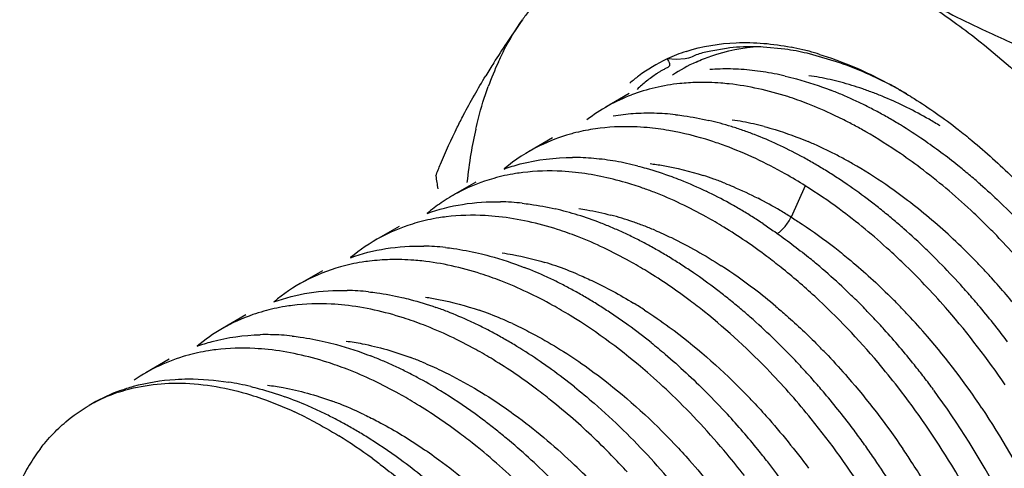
# Model space of a CAD drawing. Header units: inches. Extents: x 0 to 34, y 0 to 22.
# Tile 60 of 79: x 21.128 to 21.38, y 15.054 to 15.169. Entities that reach past the tile are written whole.
import ezdxf

# ---------------------------------------------------------------- set-up
doc = ezdxf.new("R2010")
doc.units = ezdxf.units.IN
doc.header["$LTSCALE"] = 1.87
doc.header["$MEASUREMENT"] = 0
doc.layers.get('0').update_dxf_attribs({"linetype": 'CONTINUOUS'})

msp = doc.modelspace()

# ---------------------------------------------------------------- linework, layer by layer
at = {"color": 7, "linetype": 'CONTINUOUS'}
for p, q in [((21.3092325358, 15.1615463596), (21.3052882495, 15.1608646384)), ((21.3242377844, 15.1613380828), (21.318652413, 15.1618857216)), ((21.3374543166, 15.1581192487), (21.3298955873, 15.1602761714)), ((21.2963483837, 15.158701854), (21.294047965, 15.1588235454)), ((21.2986865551, 15.1588574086), (21.2963477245, 15.1587022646)), ((21.2843865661, 15.1499602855), (21.2784082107, 15.1465084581)), ((21.2647446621, 15.1386192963), (21.2587675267, 15.1351681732)), ((21.2451015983, 15.1272776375), (21.2391237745, 15.1238261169)), ((21.2254616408, 15.1159377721), (21.2194834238, 15.1124860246)), ((21.2058183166, 15.1045959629), (21.1998414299, 15.1011449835)), ((21.1861765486, 15.0932550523), (21.1801997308, 15.0898041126)), ((21.1665356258, 15.0819146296), (21.1605618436, 15.0784654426)), ((21.1468935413, 15.0705735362), (21.1460525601, 15.0700879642))]:
    msp.add_line(p, q, dxfattribs=at)
at = {"color": 9, "linetype": 'CONTINUOUS'}
msp.add_line((21.3294598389, 15.1263408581), (21.3257962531, 15.1183361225), dxfattribs=at)
at = {"color": 7, "linetype": 'CONTINUOUS'}
for centre, radius, start, end in [((21.307028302, 15.1337415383), 0.0611164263, 142.226776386, 144.8998709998), ((21.4807434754, 15.0114704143), 0.2735480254, 144.8687732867, 146.3951283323), ((21.4530198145, 15.029827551), 0.2402977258, 146.382057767, 147.8038765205), ((21.3118795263, 15.1208168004), 0.041981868, 107.9663833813, 115.1344827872), ((21.3142866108, 15.0927156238), 0.0693402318, 76.9908255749, 81.7488628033), ((21.3123076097, 15.0927479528), 0.0704033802, 76.4456429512, 78.9579304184), ((21.3115754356, 15.089675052), 0.0735622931, 75.159433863, 76.4521911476), ((21.3106191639, 15.0861016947), 0.0772613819, 73.0615644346, 75.1526647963), ((21.4325553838, 15.0426936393), 0.2161248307, 147.799587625, 148.8469562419), ((21.3255929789, 15.1237122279), 0.0822640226, 155.2968903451, 160.0758120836), ((21.3191070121, 15.1192247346), 0.0426259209, 114.4309539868, 123.7099731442), ((21.3091014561, 15.1000187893), 0.0562517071, 91.481452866, 94.1819563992), ((21.3091639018, 15.0975853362), 0.0586859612, 88.8538495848, 91.4809764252), ((21.3091108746, 15.0949537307), 0.0613181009, 86.2993138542, 88.8534971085), ((21.3089282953, 15.092135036), 0.0641427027, 83.8175602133, 86.2990744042), ((21.308564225, 15.0888000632), 0.0674974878, 81.4164901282, 83.8151884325), ((21.3077499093, 15.0834948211), 0.0728648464, 76.843701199, 81.4059663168), ((21.2954636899, 15.050546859), 0.1159969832, 59.9585894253, 61.3956014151), ((21.3002999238, 15.0586584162), 0.0988341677, 66.9744056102, 68.8243715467), ((21.3008312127, 15.1076169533), 0.0448904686, 110.849897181, 127.4573244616), ((21.2983905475, 15.054163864), 0.1037174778, 65.1822744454, 66.9748213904), ((21.2963324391, 15.0497115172), 0.1086224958, 63.4427110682, 65.1826749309), ((21.2891093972, 15.0927694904), 0.0521498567, 94.0696773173, 99.7803859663), ((21.2894521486, 15.0883184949), 0.0566139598, 88.6859359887, 94.0959924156), ((21.2893616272, 15.0822002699), 0.0627326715, 83.693457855, 88.7314290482), ((21.2941269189, 15.0452982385), 0.1135561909, 61.7520058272, 63.4428788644), ((21.2913677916, 15.0401668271), 0.1193823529, 60.1174915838, 61.751095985), ((21.2866045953, 15.0651421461), 0.0800339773, 74.7624178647, 76.8944926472), ((21.2855160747, 15.0611444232), 0.0841772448, 72.6998940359, 74.7627153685), ((21.2873602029, 15.0404014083), 0.1151971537, 61.7119458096, 63.3794713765), ((21.288267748, 15.0347695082), 0.1256066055, 58.5415574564, 60.1180295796), ((21.3493602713, 15.1168273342), 0.1070402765, 167.0234714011, 170.4645158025), ((21.2817830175, 15.0951069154), 0.0462017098, 105.6750399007, 116.1447112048), ((21.282214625, 15.0936308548), 0.0477394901, 103.9358153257, 105.6951455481), ((21.2825285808, 15.092343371), 0.0490646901, 100.9797492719, 103.9295607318), ((21.2828825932, 15.0905141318), 0.0509278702, 98.1068995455, 100.9787721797), ((21.2828493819, 15.0728234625), 0.0686800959, 80.2022395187, 84.890926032), ((21.2842505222, 15.0570795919), 0.0884345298, 70.7024294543, 72.7002093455), ((21.2827980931, 15.0529317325), 0.0928293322, 68.7652548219, 70.7023905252), ((21.2846468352, 15.0353574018), 0.1209246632, 60.0992983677, 61.7124437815), ((21.278250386, 15.024544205), 0.1334872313, 55.5187934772, 60.0329142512), ((21.2839845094, 15.0277918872), 0.1337939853, 55.512699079, 58.5363318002), ((21.2802048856, 15.0463045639), 0.0999457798, 65.0635926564, 68.7555972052), ((21.2759600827, 15.0160536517), 0.148012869, 51.2913109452, 55.5252093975), ((21.3604058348, 15.1150528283), 0.1182272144, 170.5031900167, 174.0893023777), ((21.2813895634, 15.0960015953), 0.045225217, 116.1966973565, 129.9317074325), ((21.2754595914, 15.0359337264), 0.1113505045, 61.675895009, 65.0993799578), ((21.2710151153, 15.0140210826), 0.1462577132, 52.6767577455, 55.5162068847), ((21.2698269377, 15.0721116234), 0.061475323, 84.8897599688, 89.9576707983), ((21.2693289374, 15.0660162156), 0.0675908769, 80.165142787, 84.9295259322), ((21.2684265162, 15.0604565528), 0.0732230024, 77.9560865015, 80.2124681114), ((21.2676144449, 15.0566616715), 0.0771037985, 75.7732549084, 77.9543394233), ((21.2709850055, 15.0274692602), 0.1209246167, 60.0993139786, 61.712454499), ((21.2681580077, 15.0225510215), 0.1265974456, 58.5355117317, 60.0997821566), ((21.2652476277, 15.017793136), 0.1321748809, 57.0161346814, 58.5359558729), ((21.2684655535, 15.0064586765), 0.1601870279, 50.0106735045, 51.3457054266), ((21.818970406, 15.213709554), 0.5902688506, 188.2610211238, 188.5885596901), ((21.262285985, 15.0132279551), 0.1376165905, 55.5365304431, 57.0165513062), ((21.2653304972, 15.0027194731), 0.1650665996, 48.7016819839, 50.0110248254), ((21.2614170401, 15.0852413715), 0.044561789, 118.0987577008, 124.4157288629), ((21.2568899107, 15.0372826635), 0.0937283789, 68.8242141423, 70.7424160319), ((21.254779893, 15.0223971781), 0.1137779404, 60.9736278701, 64.3149291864), ((21.2545854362, 15.0072742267), 0.140652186, 53.5469018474, 57.838142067), ((21.2583417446, 15.0074982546), 0.1445726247, 52.6601088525, 55.5327065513), ((21.2621135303, 15.0842066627), 0.0458096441, 124.4277075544, 130.0674252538), ((21.2501447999, 15.060248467), 0.0620027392, 83.7277157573, 88.8219903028), ((21.2532512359, 15.0007368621), 0.1530358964, 51.2981723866, 52.6802711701), ((21.2469025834, 15.0408990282), 0.0816489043, 72.6774449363, 76.8934340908), ((21.2506948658, 15.014896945), 0.1223182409, 59.4290353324, 61.0051385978), ((21.2481706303, 15.0106217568), 0.1272830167, 57.9074898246, 59.4294928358), ((21.2493801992, 14.9959058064), 0.1592265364, 49.9544065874, 51.2980661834), ((21.2442852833, 15.0323028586), 0.0906345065, 68.7832906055, 72.7159604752), ((21.2452020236, 15.0058925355), 0.1328667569, 56.4232421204, 57.9064547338), ((21.2454558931, 14.9912346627), 0.1653273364, 48.6470127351, 49.9548276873), ((21.2415359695, 15.0250246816), 0.0984143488, 66.9663560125, 68.8246177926), ((21.2396843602, 15.0206679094), 0.1031482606, 65.1639870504, 66.9667397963), ((21.240426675, 14.9855342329), 0.1729291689, 46.1070680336, 48.6440481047), ((21.2449525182, 14.9839865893), 0.1860640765, 43.6960031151, 44.8999127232), ((21.2420269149, 15.0733953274), 0.0451212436, 118.0779025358, 130.0285885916), ((21.2375883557, 15.0161425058), 0.1081354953, 63.4145773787, 65.1632553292), ((21.2349236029, 15.0108178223), 0.1140897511, 61.7308335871, 63.4145575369), ((21.2403061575, 14.9795875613), 0.192462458, 41.3354048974, 43.6872835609), ((21.2304421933, 15.0480681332), 0.0628399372, 83.7619948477, 88.7870016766), ((21.2320484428, 15.0054687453), 0.1201625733, 60.1080979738, 61.731383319), ((21.2290355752, 15.0002252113), 0.1262100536, 58.5396403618, 60.1086143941), ((21.2345040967, 14.9793021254), 0.1815264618, 44.8995926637, 46.1237252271), ((21.2245136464, 15.0518951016), 0.0555566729, 91.4691819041, 96.8999687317), ((21.2259173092, 14.9951265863), 0.1321866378, 57.0205745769, 58.540130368), ((21.2275345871, 14.98184882), 0.1627211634, 49.5282093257, 50.8423139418), ((21.2303152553, 14.9751366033), 0.1874339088, 42.4989739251, 44.8977167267), ((21.2227350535, 15.0613792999), 0.0458833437, 105.5954436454, 118.0922378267), ((21.2210976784, 15.0118718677), 0.1003924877, 65.1097341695, 68.783194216), ((21.2227286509, 14.9902105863), 0.138046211, 55.5457902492, 57.0210342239), ((21.2199183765, 14.9763899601), 0.1653114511, 47.3805704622, 51.3032127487), ((21.2230761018, 14.976635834), 0.1695807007, 46.9680970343, 49.5254818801), ((21.227037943, 14.9743098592), 0.1836684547, 43.3098328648, 45.7338313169), ((21.2223960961, 15.0621267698), 0.0450643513, 118.1595631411, 130.0204983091), ((21.2172797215, 15.0034539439), 0.1096354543, 63.4275494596, 65.1513449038), ((21.2184602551, 14.9840077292), 0.1455757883, 52.6892516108, 55.5417059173), ((21.2257924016, 14.9709422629), 0.1936021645, 41.3370909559, 42.5098963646), ((21.2108628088, 15.0370314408), 0.0625344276, 83.8006971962, 88.8500539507), ((21.2147913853, 14.9984766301), 0.1152001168, 61.761715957, 63.4280495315), ((21.2121717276, 14.9935967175), 0.1207387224, 60.1476631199, 61.7621875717), ((21.2131102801, 14.9768878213), 0.1544815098, 51.3425811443, 52.7116864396), ((21.2178719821, 14.9709916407), 0.1772577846, 45.7435473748, 46.9834678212), ((21.2205267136, 14.9682224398), 0.1925820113, 40.955074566, 43.29888664), ((21.2094469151, 14.9888470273), 0.1262145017, 58.5800984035, 60.1481062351), ((21.21001203, 14.9730130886), 0.1594426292, 50.0013279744, 51.3429378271), ((21.2150703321, 14.9681149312), 0.1812733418, 44.5205143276, 45.7438524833), ((21.2235877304, 14.9690015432), 0.1965393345, 40.1755771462, 41.3373839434), ((21.2037890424, 15.0063945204), 0.0940789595, 68.8174417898, 70.7281083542), ((21.2066455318, 14.984259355), 0.1315898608, 57.0548392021, 58.5805188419), ((21.2037977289, 14.9798631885), 0.1368278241, 55.5674646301, 57.0552336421), ((21.2070307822, 14.9694585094), 0.1640819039, 48.6842859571, 50.0016644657), ((21.212510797, 14.9655970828), 0.184863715, 43.3119182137, 44.5206907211), ((21.209520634, 14.9589609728), 0.2069647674, 34.2349358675, 40.8942690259), ((21.2202553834, 14.9662069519), 0.2008883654, 36.7307255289, 40.1714308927), ((21.2013787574, 15.000209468), 0.1007170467, 65.1490442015, 68.8103194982), ((21.2009342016, 14.9756845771), 0.1418934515, 54.1141191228, 55.5678357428), ((21.199229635, 14.9607014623), 0.1758095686, 43.6250404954, 48.6589181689), ((21.2092137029, 14.9624920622), 0.18939273, 42.1233574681, 43.3111920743), ((21.2024749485, 15.0511066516), 0.0446467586, 119.9280047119, 130.0853969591), ((21.1979028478, 14.9925329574), 0.1091435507, 63.4553600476, 65.1868779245), ((21.1956477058, 14.988016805), 0.114191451, 61.7745646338, 63.4557745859), ((21.1964126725, 14.9694618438), 0.1495854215, 51.2985115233, 54.1081118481), ((21.2033665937, 14.9572362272), 0.1972547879, 38.656116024, 42.1165140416), ((21.1913226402, 15.0294501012), 0.0587738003, 88.8274742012, 91.4509331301), ((21.1912395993, 15.025904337), 0.0623205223, 83.7497638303, 88.8178516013), ((21.1932785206, 14.9836012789), 0.1192024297, 60.1392031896, 61.7749557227), ((21.1904952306, 14.9787581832), 0.1247883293, 58.5514656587, 60.1380905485), ((21.1860943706, 14.9715864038), 0.1332027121, 55.5089936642, 58.5460185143), ((21.1832460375, 15.0392361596), 0.0453016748, 105.6838634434, 124.4872170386), ((21.1822936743, 14.9902517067), 0.0992242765, 66.945229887, 68.788278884), ((21.1889061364, 14.9505279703), 0.1903016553, 42.5124139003, 43.6978222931), ((21.1803359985, 14.985649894), 0.1042251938, 65.1616076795, 66.9456707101), ((21.1782276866, 14.9810931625), 0.1092460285, 63.4324654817, 65.1620360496), ((21.1803169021, 14.9630461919), 0.1435133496, 54.1007741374, 55.5386360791), ((21.1757054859, 14.9566934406), 0.1513633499, 51.3197649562, 54.0968118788), ((21.185887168, 14.9477589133), 0.1943982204, 41.3448268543, 42.5127351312), ((21.1973078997, 14.9522817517), 0.2050808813, 37.5603336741, 38.6797135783), ((21.1759869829, 14.9766104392), 0.1142575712, 61.7523786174, 63.4328694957), ((21.1728271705, 14.9707527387), 0.1209131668, 58.4966384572, 61.7470899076), ((21.1953933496, 14.9508081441), 0.2074968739, 36.4507061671, 37.5606217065), ((21.1704065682, 15.0050299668), 0.0719316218, 78.6444728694, 80.9385516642), ((21.1695533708, 15.0007790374), 0.0762673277, 76.442303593, 78.6448464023), ((21.1832335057, 14.9454225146), 0.1979338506, 40.1915845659, 41.3451350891), ((21.1875528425, 14.9460131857), 0.2097915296, 31.2298399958, 37.8750746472), ((21.1936550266, 14.9494504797), 0.2096973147, 27.6449233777, 36.4496329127), ((21.1694341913, 15.0315641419), 0.0450515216, 109.945792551, 120.019290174), ((21.1667392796, 15.0341318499), 0.041484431, 108.5914625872, 117.2315913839), ((21.1635494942, 14.9811259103), 0.0968345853, 66.5766948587, 70.3258852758), ((21.1651815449, 14.9582393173), 0.1355774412, 53.9992138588, 58.5051487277), ((21.1718569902, 14.9415376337), 0.1868041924, 42.5315499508, 44.9373616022), ((21.1779122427, 14.9425537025), 0.1970564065, 39.0347114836, 41.3570358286), ((21.1796843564, 14.9424400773), 0.2025697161, 36.7756953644, 40.1881420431), ((21.1664115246, 15.0348264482), 0.0407168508, 117.2687577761, 120.000896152), ((21.1602842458, 14.9734042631), 0.1052179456, 64.847739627, 66.6166366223), ((21.1612725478, 14.9427987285), 0.1647929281, 48.7207493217, 51.3310302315), ((21.1559890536, 14.9765346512), 0.1013167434, 63.337880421, 65.119672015), ((21.1581374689, 14.9688303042), 0.110270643, 63.1330428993, 64.8481683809), ((21.1558609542, 14.9643348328), 0.1153096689, 61.4665619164, 63.1334459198), ((21.1571067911, 14.9468107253), 0.1495696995, 52.6727243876, 54.0701343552), ((21.166084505, 14.9362184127), 0.1946537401, 39.0196811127, 42.5367258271), ((21.1677829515, 14.9345565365), 0.2099610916, 32.3630732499, 38.9890240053), ((21.1534748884, 14.9599446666), 0.1203063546, 59.8441345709, 61.4669462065), ((21.1508974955, 14.9555105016), 0.1254351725, 58.2642101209, 59.843653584), ((21.1535566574, 14.9421532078), 0.1554259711, 51.3123808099, 52.6731491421), ((21.1426972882, 14.9532389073), 0.1281543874, 53.7398701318, 58.3267280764), ((21.1450685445, 14.9461804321), 0.13643629, 53.7632804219, 58.2433063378), ((21.1500676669, 14.9377945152), 0.1610090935, 49.9843991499, 51.3127793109), ((21.1769840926, 14.9403706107), 0.2059715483, 35.6610751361, 36.7871027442), ((21.1720775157, 15.0294361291), 0.0485731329, 142.6542377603, 145.5621108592), ((21.1456171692, 14.9325064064), 0.1679207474, 47.3946378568, 49.9815786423), ((21.1753520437, 14.9392027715), 0.2079783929, 34.5425470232, 35.660352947), ((21.1777739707, 15.0269160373), 0.0547082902, 146.7582520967, 149.3870251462), ((21.1427301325, 14.9216739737), 0.1995547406, 36.7453859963, 42.4907009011), ((21.1598565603, 14.9310790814), 0.2027280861, 37.9035429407, 39.0399917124), ((21.1729331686, 14.9375448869), 0.2109108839, 32.3335711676, 34.5409340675), ((21.1815960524, 15.024696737), 0.0591278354, 149.422252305, 154.4263160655), ((21.135764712, 14.9331893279), 0.1524144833, 51.0703811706, 53.8290802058), ((21.1372702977, 14.9234313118), 0.1802506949, 42.444082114, 47.3945614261), ((21.1545577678, 14.9270033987), 0.2094129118, 32.3495651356, 37.8927830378), ((21.1854595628, 14.9446949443), 0.2122649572, 29.051188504, 31.2411533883)]:
    msp.add_arc(centre, radius, start, end, dxfattribs=at)
at = {"color": 9, "linetype": 'CONTINUOUS'}
for centre, radius, start, end in [((21.32093703, 15.0875227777), 0.0676626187, 77.3221438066, 81.99654084), ((21.3195149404, 15.0808685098), 0.0744667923, 75.1897251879, 77.3783020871), ((21.3184157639, 15.076709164), 0.0787689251, 73.0805076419, 75.1901246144), ((21.3171254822, 15.0724653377), 0.0832045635, 71.0469081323, 73.0809481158), ((21.3156519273, 15.0681722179), 0.0877435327, 69.0853956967, 71.047374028), ((21.3140067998, 15.063865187), 0.0923540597, 67.1924141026, 69.0858742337), ((21.3115977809, 15.0581658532), 0.0985416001, 63.5590790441, 67.1857939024), ((21.3073908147, 15.0495855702), 0.1080976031, 60.1791246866, 63.5875375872), ((21.3012312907, 15.0756389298), 0.0682052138, 77.3357686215, 81.9982780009), ((21.2999226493, 15.0695097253), 0.0744722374, 75.199283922, 77.3872733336), ((21.3026420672, 15.0411501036), 0.1177776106, 58.6127916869, 60.2155786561), ((21.2925652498, 15.0484057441), 0.0968498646, 65.333606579, 67.1654905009), ((21.2902947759, 15.0434593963), 0.1022924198, 63.5675066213, 65.3341551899), ((21.287856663, 15.0385525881), 0.1077715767, 61.861150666, 63.5680385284), ((21.2852759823, 15.0337251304), 0.1132455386, 60.209515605, 61.8616635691), ((21.2805883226, 15.0256207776), 0.1226078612, 55.4816484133, 60.190032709), ((21.2772652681, 15.0481561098), 0.084932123, 70.1856064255, 72.1739695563), ((21.2756360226, 15.0436320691), 0.089740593, 68.2675724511, 70.1860829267), ((21.274164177, 15.0159976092), 0.1341772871, 54.0816710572, 55.5499801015), ((21.2713579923, 15.0121220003), 0.1389621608, 52.6479168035, 54.082064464), ((21.2667298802, 15.0242472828), 0.1110875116, 59.5709791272, 62.8930337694), ((21.2671802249, 15.0066700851), 0.1458307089, 49.860137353, 52.6427062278), ((21.2627078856, 15.0172754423), 0.1191360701, 58.0250233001, 59.6012958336), ((21.2591200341, 15.0412606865), 0.0802411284, 70.99541604, 75.174014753), ((21.2568158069, 15.0343535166), 0.0875221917, 69.0800489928, 71.0416649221), ((21.2569070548, 14.9944945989), 0.1617611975, 44.65969098, 49.8585200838), ((21.2552256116, 15.0301915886), 0.0919775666, 67.1845206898, 69.0804861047), ((21.2475918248, 14.9849655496), 0.1750851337, 43.5069177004, 44.7350665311), ((21.2389353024, 15.028272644), 0.0819780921, 71.0454856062, 73.0924831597), ((21.2367835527, 15.0220539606), 0.0885585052, 67.1384496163, 71.0356915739), ((21.2351848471, 14.9937038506), 0.1336835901, 52.5885893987, 57.0301263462), ((21.2448875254, 14.9823971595), 0.1788147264, 42.2985772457, 43.5072628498), ((21.2410958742, 14.9789668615), 0.1839277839, 38.7440223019, 42.2940457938), ((21.2273010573, 14.9831590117), 0.1468490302, 49.879093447, 52.6448923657), ((21.2312595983, 14.9768677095), 0.1704542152, 44.3437578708, 45.5839868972), ((21.2168878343, 15.0099565), 0.0893528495, 67.1506061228, 71.038512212), ((21.2211522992, 14.9908535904), 0.1235097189, 57.075940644, 58.6306096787), ((21.2287838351, 14.9744488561), 0.1739154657, 43.1196833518, 44.3435607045), ((21.2138518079, 15.0025643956), 0.0973438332, 65.3659561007, 67.1933636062), ((21.2243820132, 14.9703391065), 0.1799375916, 40.7244642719, 43.11683851), ((21.2150402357, 14.9623460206), 0.1922321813, 33.843281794, 40.7133841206), ((21.2084204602, 14.9624609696), 0.174881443, 43.5030519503, 44.7312598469), ((21.196383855, 14.996379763), 0.0917413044, 67.6393533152, 69.5426080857), ((21.1890460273, 14.9512845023), 0.1745753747, 43.5251090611, 44.7539807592), ((21.1779415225, 14.9882516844), 0.0883230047, 68.0856893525, 70.0190865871), ((21.1752452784, 14.9815890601), 0.0955105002, 64.3921265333, 68.0768107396), ((21.2118404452, 14.9599643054), 0.1962156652, 26.0481063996, 33.8927903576), ((21.1912299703, 14.9481103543), 0.1973066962, 33.0691518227, 34.1932204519), ((21.1523312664, 14.9310543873), 0.1710215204, 43.8565520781, 46.3487762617), ((21.1902733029, 14.9474862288), 0.1984489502, 29.7082377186, 33.0694459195)]:
    msp.add_arc(centre, radius, start, end, dxfattribs=at)
at = {"color": 7, "linetype": 'CONTINUOUS'}
for points, knots in [([(21.3534625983, 15.1774916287), (21.3547097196, 15.1767715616), (21.3597842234, 15.173740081), (21.3646839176, 15.1704186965), (21.3682891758, 15.1677753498)], [0, 0, 0, 0, 0.2436443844, 1, 1, 1, 1]), ([(21.3534625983, 15.1774916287), (21.3552411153, 15.176464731), (21.3625464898, 15.1723643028), (21.3700412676, 15.1686042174), (21.3757747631, 15.1659375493)], [0, 0, 0, 0, 0.2451585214, 1, 1, 1, 1]), ([(21.2508573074, 15.1580917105), (21.2513031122, 15.1590577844), (21.2531181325, 15.1627862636), (21.2552531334, 15.1663619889), (21.2570259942, 15.168883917)], [0, 0, 0, 0, 0.2565837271, 1, 1, 1, 1]), ([(21.3682891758, 15.1677753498), (21.3702917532, 15.1663070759), (21.3784218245, 15.1600839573), (21.3860568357, 15.1532210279), (21.3915483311, 15.1477472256)], [0, 0, 0, 0, 0.2425726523, 1, 1, 1, 1]), ([(21.3757747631, 15.1659375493), (21.3777616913, 15.1650134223), (21.3858690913, 15.1613441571), (21.3941166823, 15.1579882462), (21.4003854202, 15.1556026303)], [0, 0, 0, 0, 0.2462533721, 1, 1, 1, 1]), ([(21.2989298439, 15.1607515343), (21.3030470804, 15.1620882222), (21.3120901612, 15.1635773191), (21.3211740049, 15.1627481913), (21.3257919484, 15.1618479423)], [0, 0, 0, 0, 0.4791838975, 1, 1, 1, 1]), ([(21.3052882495, 15.1608646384), (21.3047035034, 15.1607471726), (21.3035655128, 15.160508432), (21.3019260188, 15.1600550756), (21.3003895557, 15.1593025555), (21.2992897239, 15.1589583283), (21.2986865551, 15.1588574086)], [0, 0, 0, 0, 0.2587527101, 0.5049005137, 0.7346853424, 1, 1, 1, 1]), ([(21.3014999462, 15.1580450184), (21.3027418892, 15.158609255), (21.3079276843, 15.1606779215), (21.3134934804, 15.161754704), (21.3176979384, 15.1620414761)], [0, 0, 0, 0, 0.2445365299, 1, 1, 1, 1]), ([(21.318652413, 15.1618857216), (21.3178493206, 15.1619265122), (21.3147065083, 15.1620182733), (21.3115521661, 15.1618558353), (21.3092325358, 15.1615463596)], [0, 0, 0, 0, 0.255740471, 1, 1, 1, 1]), ([(21.3331288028, 15.160011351), (21.3346153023, 15.1595589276), (21.3407614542, 15.1574899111), (21.3466708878, 15.154745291), (21.3509983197, 15.1523859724)], [0, 0, 0, 0, 0.2396906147, 1, 1, 1, 1]), ([(21.294047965, 15.1588235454), (21.2914838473, 15.1576174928), (21.2882103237, 15.1556414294), (21.2852583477, 15.1532666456), (21.28453492, 15.1526445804)], [0, 0, 0, 0, 0.748104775, 1, 1, 1, 1]), ([(21.294047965, 15.1588235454), (21.2941721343, 15.1586300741), (21.2944100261, 15.1582556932), (21.2946859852, 15.1576949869), (21.294706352, 15.1570423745), (21.2941656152, 15.1565695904), (21.2934726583, 15.1562533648), (21.2927068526, 15.1559043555), (21.2920072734, 15.1554720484), (21.2911449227, 15.1548552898), (21.2900502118, 15.1541120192), (21.2887838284, 15.153137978), (21.2875524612, 15.1521150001), (21.28676079, 15.1513972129), (21.286372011, 15.1510298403)], [0, 0, 0, 0, 0.0566413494, 0.1091262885, 0.1538495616, 0.2046412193, 0.2723671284, 0.3444668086, 0.4108589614, 0.4747733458, 0.6056449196, 0.7368097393, 0.8682100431, 1, 1, 1, 1]), ([(21.3554210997, 15.1498739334), (21.3539328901, 15.1507318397), (21.3481491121, 15.153900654), (21.3420738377, 15.1565541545), (21.3374543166, 15.1581192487)], [0, 0, 0, 0, 0.2604581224, 1, 1, 1, 1]), ([(21.2403260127, 15.1413201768), (21.2408532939, 15.1423810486), (21.2431363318, 15.1468505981), (21.2456150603, 15.1512193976), (21.2475982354, 15.1545005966)], [0, 0, 0, 0, 0.2360564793, 1, 1, 1, 1]), ([(21.3017198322, 15.1528029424), (21.3002470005, 15.1527672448), (21.2945442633, 15.1524093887), (21.2888909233, 15.1511111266), (21.2849290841, 15.1496011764)], [0, 0, 0, 0, 0.2578752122, 1, 1, 1, 1]), ([(21.3099146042, 15.1524414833), (21.3092221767, 15.1525172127), (21.3064986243, 15.1527720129), (21.3037580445, 15.1528523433), (21.3017198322, 15.1528029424)], [0, 0, 0, 0, 0.2546481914, 1, 1, 1, 1]), ([(21.3300816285, 15.1473466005), (21.328386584, 15.148004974), (21.321844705, 15.1503327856), (21.3150101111, 15.1518841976), (21.3099146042, 15.1524414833)], [0, 0, 0, 0, 0.2618569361, 1, 1, 1, 1]), ([(21.3243345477, 15.1544471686), (21.3253012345, 15.1542223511), (21.3292521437, 15.1532235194), (21.3331273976, 15.1519320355), (21.3360015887, 15.1508190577)], [0, 0, 0, 0, 0.2435759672, 1, 1, 1, 1]), ([(21.2450535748, 15.1408634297), (21.2452712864, 15.1418054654), (21.246175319, 15.1454781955), (21.2472924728, 15.1490993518), (21.2482529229, 15.1517458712)], [0, 0, 0, 0, 0.2556307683, 1, 1, 1, 1]), ([(21.3535347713, 15.1509612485), (21.3548071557, 15.1502255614), (21.3599921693, 15.1470974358), (21.3649501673, 15.1435972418), (21.3685686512, 15.1407814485)], [0, 0, 0, 0, 0.2427451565, 1, 1, 1, 1]), ([(21.3389776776, 15.1433869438), (21.3382384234, 15.1437573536), (21.3353199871, 15.1451795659), (21.3323370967, 15.1464705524), (21.3300816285, 15.1473466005)], [0, 0, 0, 0, 0.2546941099, 1, 1, 1, 1]), ([(21.2962526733, 15.1445533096), (21.2969537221, 15.1444766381), (21.2998072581, 15.1441186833), (21.30263793, 15.1435833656), (21.3047518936, 15.1430915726)], [0, 0, 0, 0, 0.2452420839, 1, 1, 1, 1]), ([(21.2348263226, 15.1288979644), (21.2352143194, 15.1298978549), (21.2369010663, 15.1341015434), (21.2387874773, 15.1382246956), (21.2403260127, 15.1413201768)], [0, 0, 0, 0, 0.2367995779, 1, 1, 1, 1]), ([(21.2889654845, 15.1412306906), (21.287830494, 15.1413310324), (21.2834107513, 15.1416052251), (21.2789564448, 15.1413973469), (21.2757007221, 15.1409330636)], [0, 0, 0, 0, 0.2573164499, 1, 1, 1, 1]), ([(21.308924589, 15.1365757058), (21.307718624, 15.137020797), (21.3030170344, 15.1386475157), (21.2981727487, 15.1398751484), (21.2945367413, 15.1405018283)], [0, 0, 0, 0, 0.2583828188, 1, 1, 1, 1]), ([(21.3685686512, 15.1407814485), (21.3697652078, 15.1398503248), (21.3746002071, 15.1359660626), (21.3792022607, 15.1317941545), (21.3825478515, 15.1285140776)], [0, 0, 0, 0, 0.2444849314, 1, 1, 1, 1]), ([(21.3294564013, 15.1263430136), (21.3277677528, 15.1274017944), (21.321191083, 15.1313171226), (21.3142354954, 15.1346155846), (21.308924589, 15.1365757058)], [0, 0, 0, 0, 0.2603962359, 1, 1, 1, 1]), ([(21.252324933, 15.1306367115), (21.2536863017, 15.1311314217), (21.2593720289, 15.1329003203), (21.2653720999, 15.1335887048), (21.2698723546, 15.1335869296)], [0, 0, 0, 0, 0.2434924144, 1, 1, 1, 1]), ([(21.2571407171, 15.129734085), (21.2565029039, 15.1296560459), (21.2539897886, 15.1293020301), (21.251502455, 15.1287615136), (21.2496775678, 15.1282500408)], [0, 0, 0, 0, 0.2532015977, 1, 1, 1, 1]), ([(21.2705806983, 15.1297682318), (21.2694320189, 15.1298931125), (21.2649614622, 15.1302613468), (21.2604461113, 15.1301385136), (21.2571407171, 15.129734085)], [0, 0, 0, 0, 0.2575966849, 1, 1, 1, 1]), ([(21.2878029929, 15.1257665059), (21.2863539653, 15.1262725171), (21.2807363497, 15.1280771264), (21.2749209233, 15.1292963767), (21.2705806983, 15.1297682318)], [0, 0, 0, 0, 0.2601139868, 1, 1, 1, 1]), ([(21.2865634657, 15.1314007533), (21.2872854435, 15.1312178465), (21.2902198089, 15.1304303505), (21.2931104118, 15.1294818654), (21.2952617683, 15.128687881)], [0, 0, 0, 0, 0.2451582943, 1, 1, 1, 1]), ([(21.376749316, 15.1153237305), (21.3753830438, 15.1166946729), (21.3699511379, 15.1219755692), (21.3641785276, 15.1269101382), (21.3596927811, 15.130329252)], [0, 0, 0, 0, 0.2554873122, 1, 1, 1, 1]), ([(21.2496775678, 15.1282500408), (21.2488699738, 15.1280236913), (21.2456933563, 15.1270432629), (21.2426211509, 15.1257215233), (21.2404287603, 15.1245509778)], [0, 0, 0, 0, 0.2523192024, 1, 1, 1, 1]), ([(21.2952617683, 15.128687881), (21.2959983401, 15.1284160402), (21.298986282, 15.127270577), (21.3019177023, 15.1259788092), (21.3040940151, 15.1249327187)], [0, 0, 0, 0, 0.2453692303, 1, 1, 1, 1]), ([(21.3085676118, 15.1157707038), (21.3070988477, 15.1166691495), (21.3013613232, 15.1200235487), (21.2953396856, 15.1229039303), (21.290747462, 15.1246821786)], [0, 0, 0, 0, 0.2590575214, 1, 1, 1, 1]), ([(21.3742710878, 15.1267312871), (21.3759464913, 15.1252596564), (21.3826670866, 15.1191137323), (21.3889082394, 15.1124487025), (21.3933454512, 15.1071963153)], [0, 0, 0, 0, 0.2448950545, 1, 1, 1, 1]), ([(21.2326264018, 15.1192731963), (21.235554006, 15.1203377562), (21.2417727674, 15.1219102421), (21.2481662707, 15.1223038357), (21.2514194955, 15.1222381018)], [0, 0, 0, 0, 0.489108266, 1, 1, 1, 1]), ([(21.2569188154, 15.1218800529), (21.2576197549, 15.1218038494), (21.2604731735, 15.1214473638), (21.2633036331, 15.1209124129), (21.2654175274, 15.1204209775)], [0, 0, 0, 0, 0.2452129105, 1, 1, 1, 1]), ([(21.3552371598, 15.1058357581), (21.3538660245, 15.1071716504), (21.3484202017, 15.1123099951), (21.3426397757, 15.117097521), (21.33815598, 15.1204068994)], [0, 0, 0, 0, 0.2556807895, 1, 1, 1, 1]), ([(21.2300435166, 15.1169130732), (21.2292355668, 15.1166859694), (21.2260572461, 15.115701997), (21.2229839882, 15.1143767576), (21.2207893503, 15.1132060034)], [0, 0, 0, 0, 0.2522841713, 1, 1, 1, 1]), ([(21.2374931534, 15.1183964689), (21.2368563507, 15.1183188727), (21.234347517, 15.1179661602), (21.2318647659, 15.1174250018), (21.2300435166, 15.1169130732)], [0, 0, 0, 0, 0.2532278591, 1, 1, 1, 1]), ([(21.2509322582, 15.1184241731), (21.2497837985, 15.1185484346), (21.2453136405, 15.1189152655), (21.2407986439, 15.1187992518), (21.2374931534, 15.1183964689)], [0, 0, 0, 0, 0.2575554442, 1, 1, 1, 1]), ([(21.2710913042, 15.1133477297), (21.2693966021, 15.1140050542), (21.2628579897, 15.1163301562), (21.2560251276, 15.1178731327), (21.2509322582, 15.1184241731)], [0, 0, 0, 0, 0.2619070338, 1, 1, 1, 1]), ([(21.323270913, 15.1054098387), (21.3220719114, 15.1063688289), (21.3173334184, 15.1100460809), (21.312374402, 15.1134420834), (21.3085676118, 15.1157707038)], [0, 0, 0, 0, 0.2559810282, 1, 1, 1, 1]), ([(21.3186844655, 15.1165898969), (21.3196675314, 15.1159374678), (21.323638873, 15.1132267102), (21.3274725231, 15.1103154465), (21.3302859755, 15.1080246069)], [0, 0, 0, 0, 0.2453955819, 1, 1, 1, 1]), ([(21.2889051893, 15.1044428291), (21.2874369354, 15.1053395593), (21.2816992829, 15.1086879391), (21.2756810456, 15.1115675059), (21.2710913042, 15.1133477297)], [0, 0, 0, 0, 0.2589716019, 1, 1, 1, 1]), ([(21.212984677, 15.1079303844), (21.2159100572, 15.1089973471), (21.2221261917, 15.1105777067), (21.2285194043, 15.1109616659), (21.2317724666, 15.1108939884)], [0, 0, 0, 0, 0.4890159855, 1, 1, 1, 1]), ([(21.2372703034, 15.1105360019), (21.2379709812, 15.1104601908), (21.2408230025, 15.1101057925), (21.2436523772, 15.1095739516), (21.2457653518, 15.10908444)], [0, 0, 0, 0, 0.2452470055, 1, 1, 1, 1]), ([(21.2178392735, 15.1070494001), (21.2172034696, 15.1069718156), (21.2146983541, 15.1066199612), (21.2122187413, 15.1060826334), (21.2103996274, 15.1055734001)], [0, 0, 0, 0, 0.2532134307, 1, 1, 1, 1]), ([(21.2312774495, 15.107088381), (21.2305855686, 15.1071628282), (21.2278639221, 15.1074122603), (21.2251256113, 15.1074864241), (21.2230892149, 15.1074335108)], [0, 0, 0, 0, 0.254623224, 1, 1, 1, 1]), ([(21.2514454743, 15.1020051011), (21.2497497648, 15.1026619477), (21.2432077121, 15.10498655), (21.2363732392, 15.1065400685), (21.2312774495, 15.107088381)], [0, 0, 0, 0, 0.2618900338, 1, 1, 1, 1]), ([(21.2457653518, 15.10908444), (21.2467317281, 15.1088605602), (21.2506823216, 15.1078653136), (21.254556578, 15.1065738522), (21.257429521, 15.1054595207)], [0, 0, 0, 0, 0.243520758, 1, 1, 1, 1]), ([(21.3036047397, 15.094088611), (21.3024061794, 15.0950478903), (21.2976707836, 15.0987254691), (21.2927118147, 15.1021179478), (21.2889051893, 15.1044428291)], [0, 0, 0, 0, 0.2560499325, 1, 1, 1, 1]), ([(21.2692630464, 15.0931045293), (21.26779477, 15.0940022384), (21.2620575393, 15.0973525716), (21.2560360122, 15.1002269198), (21.2514454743, 15.1020051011)], [0, 0, 0, 0, 0.2590305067, 1, 1, 1, 1]), ([(21.1933421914, 15.096594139), (21.1962661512, 15.0976593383), (21.2024804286, 15.0992270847), (21.2088674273, 15.099617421), (21.2121178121, 15.0995532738)], [0, 0, 0, 0, 0.4890715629, 1, 1, 1, 1]), ([(21.2176157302, 15.0992001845), (21.2183166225, 15.0991247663), (21.2211702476, 15.0987714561), (21.2240008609, 15.0982377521), (21.2261147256, 15.0977464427)], [0, 0, 0, 0, 0.2451833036, 1, 1, 1, 1]), ([(21.2261147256, 15.0977464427), (21.2268382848, 15.0975782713), (21.2297800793, 15.0968497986), (21.2326804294, 15.095956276), (21.2348399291, 15.0952015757)], [0, 0, 0, 0, 0.2451293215, 1, 1, 1, 1]), ([(21.353152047, 15.0748129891), (21.3515079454, 15.0769236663), (21.3448870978, 15.0850867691), (21.3376217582, 15.0927337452), (21.3318549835, 15.098037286)], [0, 0, 0, 0, 0.2545575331, 1, 1, 1, 1]), ([(21.1907557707, 15.0942171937), (21.189827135, 15.0939567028), (21.1861811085, 15.0928156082), (21.1826746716, 15.0912244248), (21.1802001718, 15.0897998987)], [0, 0, 0, 0, 0.2524996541, 1, 1, 1, 1]), ([(21.1980866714, 15.0956885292), (21.197460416, 15.0956098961), (21.1949920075, 15.0952549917), (21.1925490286, 15.0947202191), (21.1907557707, 15.0942171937)], [0, 0, 0, 0, 0.2531123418, 1, 1, 1, 1]), ([(21.2115224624, 15.0957600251), (21.210373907, 15.0958826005), (21.2059037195, 15.0962400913), (21.2013898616, 15.0961032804), (21.1980866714, 15.0956885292)], [0, 0, 0, 0, 0.2575880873, 1, 1, 1, 1]), ([(21.2316961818, 15.0906973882), (21.2299997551, 15.0913518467), (21.2234544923, 15.0936675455), (21.2166190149, 15.0952161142), (21.2115224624, 15.0957600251)], [0, 0, 0, 0, 0.2618587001, 1, 1, 1, 1]), ([(21.2953512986, 15.072743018), (21.293283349, 15.0747282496), (21.2851336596, 15.0821790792), (21.2762387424, 15.0888395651), (21.2692630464, 15.0931045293)], [0, 0, 0, 0, 0.259591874, 1, 1, 1, 1]), ([(21.3258241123, 15.0727585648), (21.3240848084, 15.074733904), (21.3171394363, 15.0823048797), (21.3095710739, 15.0893133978), (21.3036047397, 15.094088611)], [0, 0, 0, 0, 0.2561773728, 1, 1, 1, 1]), ([(21.2495245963, 15.0818228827), (21.2480554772, 15.0827186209), (21.2423139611, 15.0860603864), (21.2362888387, 15.0889256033), (21.2316961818, 15.0906973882)], [0, 0, 0, 0, 0.2590090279, 1, 1, 1, 1]), ([(21.1737060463, 15.085253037), (21.1749635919, 15.0857099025), (21.1801935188, 15.0873576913), (21.185694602, 15.0880995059), (21.1898344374, 15.0882050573)], [0, 0, 0, 0, 0.2441920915, 1, 1, 1, 1]), ([(21.1980244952, 15.0878544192), (21.1987256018, 15.0877783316), (21.201580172, 15.0874219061), (21.2044114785, 15.0868848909), (21.2065259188, 15.0863915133)], [0, 0, 0, 0, 0.2451703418, 1, 1, 1, 1]), ([(21.1784911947, 15.0843601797), (21.1778602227, 15.0842829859), (21.1753743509, 15.083933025), (21.172914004, 15.0833977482), (21.1711094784, 15.0828900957)], [0, 0, 0, 0, 0.2532323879, 1, 1, 1, 1]), ([(21.1919296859, 15.0844005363), (21.190781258, 15.0845232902), (21.1863108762, 15.0848846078), (21.1817964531, 15.0847645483), (21.1784911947, 15.0843601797)], [0, 0, 0, 0, 0.2575257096, 1, 1, 1, 1]), ([(21.212087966, 15.0793560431), (21.2103935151, 15.0800111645), (21.2038537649, 15.0823248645), (21.19702147, 15.0838562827), (21.1919296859, 15.0844005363)], [0, 0, 0, 0, 0.2618656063, 1, 1, 1, 1]), ([(21.2065259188, 15.0863915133), (21.2074927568, 15.0861659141), (21.2114443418, 15.0851636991), (21.2153199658, 15.0838687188), (21.2181945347, 15.082753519)], [0, 0, 0, 0, 0.2435671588, 1, 1, 1, 1]), ([(21.2899428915, 15.0862004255), (21.2911584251, 15.0852275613), (21.2960515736, 15.0811903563), (21.3007108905, 15.076871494), (21.3040918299, 15.0734836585)], [0, 0, 0, 0, 0.2454477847, 1, 1, 1, 1]), ([(21.2642384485, 15.0714639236), (21.2630383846, 15.0724234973), (21.2582977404, 15.076102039), (21.2533359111, 15.0794990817), (21.2495245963, 15.0818228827)], [0, 0, 0, 0, 0.2560715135, 1, 1, 1, 1]), ([(21.2299075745, 15.0704544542), (21.2284385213, 15.0713513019), (21.2226996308, 15.0746998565), (21.2166800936, 15.0775805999), (21.212087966, 15.0793560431)], [0, 0, 0, 0, 0.2590350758, 1, 1, 1, 1]), ([(21.154065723, 15.0739132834), (21.1551663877, 15.0743131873), (21.1597181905, 15.0757740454), (21.1644831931, 15.0765446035), (21.1680828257, 15.076770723)], [0, 0, 0, 0, 0.2451053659, 1, 1, 1, 1]), ([(21.1680828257, 15.076770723), (21.16918854, 15.0768401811), (21.1737498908, 15.0769904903), (21.1783240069, 15.0766072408), (21.1817353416, 15.0760638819)], [0, 0, 0, 0, 0.2428403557, 1, 1, 1, 1]), ([(21.1535132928, 15.0734514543), (21.1586331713, 15.0751752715), (21.170235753, 15.0766981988), (21.1816250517, 15.074550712), (21.18739104, 15.0727815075)], [0, 0, 0, 0, 0.4724923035, 1, 1, 1, 1]), ([(21.1874322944, 15.0749211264), (21.1881555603, 15.0747468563), (21.1910956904, 15.073994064), (21.1939935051, 15.073078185), (21.1961507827, 15.0723075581)], [0, 0, 0, 0, 0.2451483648, 1, 1, 1, 1]), ([(21.2703035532, 15.0748546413), (21.2720105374, 15.0734893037), (21.2788892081, 15.067749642), (21.2853032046, 15.0614587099), (21.2898791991, 15.0564673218)], [0, 0, 0, 0, 0.2440277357, 1, 1, 1, 1]), ([(21.18739104, 15.0727815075), (21.1883235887, 15.0724953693), (21.192137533, 15.0712473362), (21.1958602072, 15.069725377), (21.1986154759, 15.0684480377)], [0, 0, 0, 0, 0.2431103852, 1, 1, 1, 1]), ([(21.3138461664, 15.052156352), (21.3124066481, 15.0540042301), (21.3066110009, 15.061187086), (21.30031933, 15.0679737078), (21.2953512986, 15.072743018)], [0, 0, 0, 0, 0.2538043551, 1, 1, 1, 1]), ([(21.1382712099, 15.0642674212), (21.1388649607, 15.0648302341), (21.1412817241, 15.0669940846), (21.1439522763, 15.0688752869), (21.1460525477, 15.0700879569)], [0, 0, 0, 0, 0.252242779, 1, 1, 1, 1]), ([(21.2446126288, 15.0601152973), (21.2434134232, 15.0610723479), (21.2386738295, 15.0647421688), (21.2337141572, 15.0681305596), (21.2299075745, 15.0704544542)], [0, 0, 0, 0, 0.2559633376, 1, 1, 1, 1]), ([(21.2014527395, 15.0670782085), (21.2021675, 15.0667194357), (21.2050643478, 15.0652232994), (21.2078932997, 15.0635964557), (21.2099879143, 15.0623054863)], [0, 0, 0, 0, 0.2453040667, 1, 1, 1, 1]), ([(21.2838329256, 15.0530847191), (21.282723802, 15.054291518), (21.2782913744, 15.0589910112), (21.273614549, 15.0634611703), (21.2699913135, 15.0666411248)], [0, 0, 0, 0, 0.253730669, 1, 1, 1, 1]), ([(21.1334623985, 15.0589017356), (21.1338318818, 15.0593857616), (21.135326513, 15.0612678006), (21.1369690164, 15.0630330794), (21.1382712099, 15.0642674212)], [0, 0, 0, 0, 0.2533866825, 1, 1, 1, 1]), ([(21.2615025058, 15.044608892), (21.2601541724, 15.0460190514), (21.2547846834, 15.051462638), (21.2490638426, 15.0565629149), (21.2446126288, 15.0601152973)], [0, 0, 0, 0, 0.255170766, 1, 1, 1, 1]), ([(21.2184944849, 15.0565749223), (21.219441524, 15.0558821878), (21.2232678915, 15.0530079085), (21.2269509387, 15.0499438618), (21.2296487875, 15.047542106)], [0, 0, 0, 0, 0.2451952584, 1, 1, 1, 1])]:
    msp.add_open_spline(points, degree=3, knots=knots, dxfattribs=at)
at = {"color": 9, "linetype": 'CONTINUOUS'}
for points, knots in [([(21.3189471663, 15.1415109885), (21.3198770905, 15.1412654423), (21.3236769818, 15.1401850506), (21.3273956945, 15.1388246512), (21.3301498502, 15.1376654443)], [0, 0, 0, 0, 0.2434950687, 1, 1, 1, 1]), ([(21.2896955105, 15.1320202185), (21.290809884, 15.1318894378), (21.295401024, 15.131226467), (21.2999185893, 15.1300862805), (21.3032653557, 15.1290106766)], [0, 0, 0, 0, 0.2419513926, 1, 1, 1, 1]), ([(21.3088645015, 15.1269941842), (21.3095728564, 15.1267119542), (21.3124452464, 15.1255260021), (21.315259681, 15.1242006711), (21.3173472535, 15.1231326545)], [0, 0, 0, 0, 0.2453831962, 1, 1, 1, 1]), ([(21.2714386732, 15.1205011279), (21.2721170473, 15.1204058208), (21.2748785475, 15.119973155), (21.2776126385, 15.1193696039), (21.2796524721, 15.1188303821)], [0, 0, 0, 0, 0.2450990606, 1, 1, 1, 1]), ([(21.3222833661, 15.1141094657), (21.3230307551, 15.1145965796), (21.3243816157, 15.1159006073), (21.3253984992, 15.117467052), (21.3257962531, 15.1183361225)], [0, 0, 0, 0, 0.4827770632, 1, 1, 1, 1]), ([(21.3257962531, 15.1183361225), (21.326743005, 15.1177452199), (21.330572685, 15.1152809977), (21.3342700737, 15.112612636), (21.3369846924, 15.1105035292)], [0, 0, 0, 0, 0.2450813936, 1, 1, 1, 1]), ([(21.2908912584, 15.1149726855), (21.2923247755, 15.1143698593), (21.2982058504, 15.111723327), (21.3038296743, 15.1085193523), (21.3079351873, 15.105858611)], [0, 0, 0, 0, 0.24119862, 1, 1, 1, 1]), ([(21.3369846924, 15.1105035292), (21.3381495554, 15.1095984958), (21.3428425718, 15.1058360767), (21.3473116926, 15.1017960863), (21.3505541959, 15.0986192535)], [0, 0, 0, 0, 0.2452605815, 1, 1, 1, 1]), ([(21.2518060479, 15.1091564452), (21.2527101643, 15.1090298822), (21.256411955, 15.1084322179), (21.2600630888, 15.1075316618), (21.2627768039, 15.1067072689)], [0, 0, 0, 0, 0.2435066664, 1, 1, 1, 1]), ([(21.2711890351, 15.1036558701), (21.2723851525, 15.1031529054), (21.2772729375, 15.1009782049), (21.2819864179, 15.0984183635), (21.2854457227, 15.0963097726)], [0, 0, 0, 0, 0.2425872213, 1, 1, 1, 1]), ([(21.2321516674, 15.097821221), (21.2332842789, 15.0976629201), (21.2379498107, 15.0968832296), (21.2425304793, 15.0956247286), (21.2459214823, 15.0944608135)], [0, 0, 0, 0, 0.2418409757, 1, 1, 1, 1]), ([(21.2882831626, 15.0945266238), (21.2904402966, 15.0931301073), (21.2992304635, 15.0870489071), (21.3073048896, 15.0799590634), (21.313018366, 15.0741967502)], [0, 0, 0, 0, 0.2405116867, 1, 1, 1, 1]), ([(21.3219309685, 15.0954524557), (21.3228491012, 15.0946793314), (21.3265369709, 15.091498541), (21.3300762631, 15.0881462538), (21.3326589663, 15.0855394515)], [0, 0, 0, 0, 0.246472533, 1, 1, 1, 1]), ([(21.2544267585, 15.0910488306), (21.2558627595, 15.0903905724), (21.2617442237, 15.0875239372), (21.2673577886, 15.0841193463), (21.2714492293, 15.0813125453)], [0, 0, 0, 0, 0.2414924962, 1, 1, 1, 1]), ([(21.2118820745, 15.0865638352), (21.2132416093, 15.0863861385), (21.2188754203, 15.0854634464), (21.2243864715, 15.0838497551), (21.228448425, 15.0823351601)], [0, 0, 0, 0, 0.2402804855, 1, 1, 1, 1]), ([(21.3352685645, 15.082848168), (21.3370020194, 15.0810218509), (21.3438695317, 15.0734704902), (21.3501111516, 15.0653526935), (21.3544316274, 15.0589938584)], [0, 0, 0, 0, 0.2467236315, 1, 1, 1, 1]), ([(21.2312854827, 15.0812228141), (21.232950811, 15.0805380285), (21.2398089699, 15.0774853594), (21.2463238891, 15.0736832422), (21.2510489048, 15.0704885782)], [0, 0, 0, 0, 0.2399464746, 1, 1, 1, 1]), ([(21.2714492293, 15.0813125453), (21.2735967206, 15.079839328), (21.2823206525, 15.0734670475), (21.2903259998, 15.0661303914), (21.2959683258, 15.0601865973)], [0, 0, 0, 0, 0.2411417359, 1, 1, 1, 1]), ([(21.1917209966, 15.0752769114), (21.1930662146, 15.0751136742), (21.1986389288, 15.0742572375), (21.204098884, 15.0727203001), (21.2081221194, 15.0712582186)], [0, 0, 0, 0, 0.2404445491, 1, 1, 1, 1]), ([(21.3156258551, 15.0715097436), (21.3169229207, 15.0701442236), (21.3220826, 15.0645353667), (21.326886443, 15.0586007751), (21.3302965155, 15.0539870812)], [0, 0, 0, 0, 0.2471433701, 1, 1, 1, 1]), ([(21.2510489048, 15.0704885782), (21.2527176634, 15.0693603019), (21.2594886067, 15.0645478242), (21.2658296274, 15.0591398), (21.2703817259, 15.0547978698)], [0, 0, 0, 0, 0.2425463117, 1, 1, 1, 1]), ([(21.2165258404, 15.0677178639), (21.2177221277, 15.0671458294), (21.222600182, 15.0646952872), (21.2272928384, 15.0618811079), (21.230732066, 15.0595905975)], [0, 0, 0, 0, 0.2429417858, 1, 1, 1, 1]), ([(21.230732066, 15.0595905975), (21.2323858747, 15.0584891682), (21.2391000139, 15.0537919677), (21.245396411, 15.048505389), (21.2499134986, 15.0442505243)], [0, 0, 0, 0, 0.2425409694, 1, 1, 1, 1]), ([(21.2959683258, 15.0601865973), (21.2972695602, 15.0588158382), (21.3024447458, 15.0531848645), (21.3072662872, 15.047230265), (21.3106886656, 15.0426006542)], [0, 0, 0, 0, 0.2471499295, 1, 1, 1, 1])]:
    msp.add_open_spline(points, degree=3, knots=knots, dxfattribs=at)

doc.saveas('drawing.dxf')
